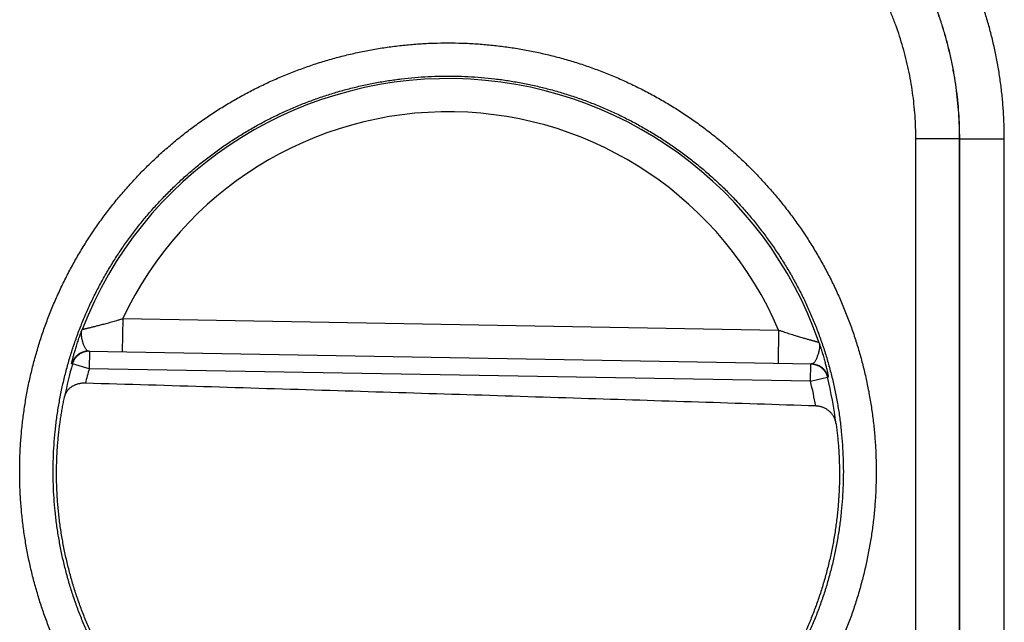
# Model space of a CAD drawing. Header units: inches. Extents: x 0 to 34, y 0 to 22.
# Tile 114 of 126: x 25.164 to 25.609, y 16.286 to 16.558. Entities that reach past the tile are written whole.
import ezdxf

# ---------------------------------------------------------------- set-up
doc = ezdxf.new("R2010")
doc.units = ezdxf.units.IN
doc.header["$LTSCALE"] = 1.87
doc.header["$MEASUREMENT"] = 0
doc.layers.get('0').update_dxf_attribs({"linetype": 'CONTINUOUS'})

msp = doc.modelspace()

# ---------------------------------------------------------------- linework, layer by layer
at = {"color": 7, "linetype": 'CONTINUOUS'}
for p, q in [((25.5690554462, 16.2038862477), (25.5690554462, 16.5046180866)), ((25.5888778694, 16.5046180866), (25.5690554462, 16.5046180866)), ((25.5889115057, 16.5046517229), (25.5888778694, 16.5046180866)), ((25.5888778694, 16.2038862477), (25.5888778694, 16.5046180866)), ((25.5889115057, 16.2038526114), (25.5889115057, 16.5046517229)), ((25.5889115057, 16.5046517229), (25.6090829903, 16.5046517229)), ((25.6090829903, 16.2038526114), (25.6090829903, 16.5046517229)), ((25.2103766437, 16.423327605), (25.2101148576, 16.4083298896)), ((25.2103766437, 16.423327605), (25.5070200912, 16.4181496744)), ((25.5070200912, 16.4181496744), (25.5067583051, 16.4031519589)), ((25.1949505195, 16.4085945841), (25.5219226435, 16.4028872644)), ((25.195310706, 16.408588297), (25.1951732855, 16.4007154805)), ((25.1951732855, 16.4007154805), (25.1876042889, 16.4028814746)), ((25.5214250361, 16.395020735), (25.5215624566, 16.4028935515)), ((25.5214222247, 16.3950207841), (25.1951733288, 16.4007154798)), ((25.5214250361, 16.395020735), (25.529065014, 16.3969212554))]:
    msp.add_line(p, q, dxfattribs=at)
for radius, start, end in [(0.1775641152, 19.2015789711, 158.7984318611), (0.1625663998, 23.1447133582, 154.8552866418), (0.1767546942, 164.0305879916, 168.9352188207), (0.1688818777, 164.0306432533, 166.3334358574), (0.1688818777, 10.0960339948, 13.969599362), (0.1767546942, 7.0061253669, 13.969412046)]:
    msp.add_arc((25.3575378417, 16.3542521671), radius, start, end, dxfattribs=at)
for points, knots in [([(25.6090829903, 16.5046517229), (25.6090829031, 16.5067689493), (25.6090116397, 16.5110038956), (25.6086935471, 16.5173489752), (25.6081636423, 16.5236797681), (25.6074222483, 16.5299885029), (25.6064704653, 16.5362679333), (25.6053097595, 16.5425112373), (25.6039414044, 16.5487119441), (25.6023665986, 16.5548638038), (25.6005864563, 16.5609603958), (25.5986033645, 16.566994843), (25.5964200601, 16.5729595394), (25.5940393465, 16.5788470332), (25.5914637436, 16.5846508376), (25.5886953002, 16.5903650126), (25.5857372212, 16.5959837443), (25.5825931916, 16.6015007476), (25.5792669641, 16.6069095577), (25.5757622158, 16.612204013), (25.5720823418, 16.6173780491), (25.5682314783, 16.6224260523), (25.5642142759, 16.6273426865), (25.5600353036, 16.6321224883), (25.5556991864, 16.6367600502), (25.5512104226, 16.6412498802), (25.5465739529, 16.6455869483), (25.5417952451, 16.6497668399), (25.5368796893, 16.6537849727), (25.5318328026, 16.6576367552), (25.5266600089, 16.6613175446), (25.5213668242, 16.6648231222), (25.5159592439, 16.6681501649), (25.5104434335, 16.6712950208), (25.5048259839, 16.6742538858), (25.4991133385, 16.6770230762), (25.4933112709, 16.6795993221), (25.4874255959, 16.6819806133), (25.4814627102, 16.6841645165), (25.4754300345, 16.6861482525), (25.4693352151, 16.6879291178), (25.4631851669, 16.6895046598), (25.4569863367, 16.6908737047), (25.4507449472, 16.6920351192), (25.4444673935, 16.6929876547), (25.4381605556, 16.693729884), (25.4318319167, 16.6942605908), (25.4254896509, 16.6945794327), (25.4212568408, 16.6946513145), (25.4191408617, 16.6946517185)], [0, 0, 0, 0, 0.0212866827, 0.0425749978, 0.0638625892, 0.0851472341, 0.1064278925, 0.1277054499, 0.1489813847, 0.1702581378, 0.1915389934, 0.212824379, 0.2341089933, 0.2553876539, 0.2766619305, 0.2979365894, 0.3192138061, 0.3404915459, 0.3617677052, 0.3830423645, 0.4043164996, 0.425590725, 0.4468649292, 0.4681388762, 0.4894123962, 0.5106854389, 0.5319582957, 0.5532314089, 0.5745049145, 0.5957781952, 0.6170506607, 0.6383230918, 0.6595970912, 0.6808729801, 0.7021478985, 0.723418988, 0.7446885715, 0.765962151, 0.7872417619, 0.8085222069, 0.8297981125, 0.8510696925, 0.8723399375, 0.8936114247, 0.9148862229, 0.9361652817, 0.9574463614, 0.9787258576, 1, 1, 1, 1]), ([(25.5888778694, 16.5046180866), (25.5888777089, 16.5065543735), (25.5888115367, 16.5104266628), (25.5885137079, 16.5162272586), (25.5880181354, 16.522012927), (25.5873253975, 16.5277772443), (25.5864363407, 16.5335140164), (25.5853519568, 16.5392169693), (25.5840734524, 16.5448797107), (25.5826022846, 16.5504956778), (25.5809401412, 16.5560583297), (25.5790889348, 16.5615611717), (25.5770508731, 16.5669975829), (25.5748285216, 16.5723607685), (25.5724247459, 16.5776440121), (25.5698424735, 16.5828411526), (25.5670845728, 16.5879466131), (25.5641540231, 16.5929549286), (25.5610541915, 16.5978603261), (25.5577888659, 16.6026568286), (25.5543620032, 16.6073386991), (25.5507775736, 16.6119005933), (25.5470395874, 16.6163374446), (25.5431522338, 16.6206442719), (25.5391199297, 16.6248161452), (25.5349473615, 16.6288481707), (25.5306394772, 16.6327355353), (25.5262013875, 16.6364736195), (25.5216381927, 16.6400581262), (25.5169549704, 16.643485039), (25.512157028, 16.6467504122), (25.5072500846, 16.6498502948), (25.5022401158, 16.6527808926), (25.4971328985, 16.6555388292), (25.4919339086, 16.6581211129), (25.4866487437, 16.6605248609), (25.4812835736, 16.6627471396), (25.4758451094, 16.6647850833), (25.4703401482, 16.6666361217), (25.4647753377, 16.668298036), (25.4591572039, 16.6697689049), (25.4534922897, 16.6710470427), (25.4477871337, 16.6721309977), (25.4420481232, 16.6730195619), (25.4362815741, 16.6737117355), (25.4304937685, 16.6742066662), (25.4246912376, 16.6745037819), (25.4208177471, 16.6745694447), (25.418880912, 16.6745693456)], [0, 0, 0, 0, 0.0217569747, 0.0435071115, 0.065251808, 0.0869925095, 0.1087309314, 0.1304695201, 0.1522088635, 0.1739488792, 0.1956896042, 0.2174312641, 0.2391736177, 0.2609143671, 0.2826505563, 0.3043814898, 0.3261102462, 0.3478399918, 0.3695705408, 0.3912998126, 0.4130265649, 0.4347518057, 0.4564769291, 0.4782028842, 0.4999301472, 0.5216588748, 0.5433882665, 0.5651173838, 0.5868465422, 0.6085774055, 0.6303112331, 0.6520467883, 0.6737819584, 0.6955165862, 0.7172537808, 0.7389964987, 0.7607439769, 0.7824933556, 0.8042423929, 0.8259906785, 0.8477382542, 0.8694851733, 0.8912315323, 0.9129780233, 0.9347268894, 0.9564794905, 0.9782368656, 1, 1, 1, 1]), ([(25.5889115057, 16.5046517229), (25.5889115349, 16.5065877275), (25.5888456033, 16.5104598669), (25.5885483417, 16.5162607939), (25.5880532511, 16.5220478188), (25.5873608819, 16.527814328), (25.5864720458, 16.5335537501), (25.5853877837, 16.5392593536), (25.584109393, 16.5449243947), (25.58263836, 16.5505423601), (25.580976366, 16.5561068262), (25.5791254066, 16.5616111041), (25.5770878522, 16.5670482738), (25.5748662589, 16.5724117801), (25.5724631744, 16.5776957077), (25.569881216, 16.5828943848), (25.567123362, 16.5880018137), (25.5641930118, 16.5930117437), (25.5610937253, 16.5979182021), (25.557829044, 16.6027156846), (25.554402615, 16.6073988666), (25.550818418, 16.6119623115), (25.5470807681, 16.6164005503), (25.5431941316, 16.6207083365), (25.5391630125, 16.6248807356), (25.5349919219, 16.6289131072), (25.5306854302, 16.6328010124), (25.5262483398, 16.6365400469), (25.5216858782, 16.6401257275), (25.5170036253, 16.6435536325), (25.5122071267, 16.646819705), (25.5073017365, 16.6499202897), (25.5022929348, 16.6528518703), (25.4971866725, 16.6556109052), (25.4919891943, 16.6581940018), (25.4867065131, 16.6605981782), (25.4813443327, 16.6628208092), (25.4759085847, 16.664859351), (25.4704058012, 16.6667112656), (25.4648428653, 16.6683741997), (25.4592264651, 16.6698461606), (25.4535630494, 16.6711254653), (25.4478591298, 16.6722106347), (25.4421214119, 16.6731003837), (25.4363566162, 16.6737936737), (25.4305713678, 16.674289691), (25.4247723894, 16.6745878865), (25.420901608, 16.6746544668), (25.418966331, 16.6746547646)], [0, 0, 0, 0, 0.0217544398, 0.0435066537, 0.0652571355, 0.0870066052, 0.1087563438, 0.1305057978, 0.1522538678, 0.1740011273, 0.1957491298, 0.2174972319, 0.2392421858, 0.2609817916, 0.2827185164, 0.3044557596, 0.3261934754, 0.3479290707, 0.3696612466, 0.3913917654, 0.4131225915, 0.4348534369, 0.4565828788, 0.4783103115, 0.5000362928, 0.5217617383, 0.5434883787, 0.5652179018, 0.5869496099, 0.6086810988, 0.6304114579, 0.6521427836, 0.6738770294, 0.6956129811, 0.7173481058, 0.7390823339, 0.7608188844, 0.7825600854, 0.8043039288, 0.8260474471, 0.8477899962, 0.8695328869, 0.8912766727, 0.9130205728, 0.9347641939, 0.9565084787, 0.9782537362, 1, 1, 1, 1]), ([(25.5690554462, 16.5046180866), (25.5690552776, 16.5063657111), (25.5689932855, 16.5098604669), (25.5687187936, 16.5150948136), (25.5682620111, 16.5203141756), (25.5676238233, 16.5255122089), (25.5668043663, 16.5306827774), (25.5658050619, 16.5358201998), (25.5646273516, 16.5409191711), (25.5632725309, 16.5459743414), (25.5617419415, 16.5509800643), (25.5600368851, 16.55593022), (25.5581596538, 16.5608184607), (25.5561131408, 16.5656382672), (25.5539002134, 16.5703831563), (25.5515236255, 16.5750471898), (25.5489857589, 16.5796248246), (25.5462894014, 16.5841107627), (25.5434382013, 16.588499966), (25.5404357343, 16.592787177), (25.5372856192, 16.5969671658), (25.5339914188, 16.6010347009), (25.5305568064, 16.6049845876), (25.5269863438, 16.6088123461), (25.5232845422, 16.6125134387), (25.5194559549, 16.6160833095), (25.5155051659, 16.619517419), (25.5114366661, 16.6228111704), (25.5072555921, 16.6259608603), (25.5029671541, 16.628962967), (25.4985765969, 16.6318138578), (25.4940892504, 16.6345099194), (25.4895102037, 16.6370474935), (25.4848446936, 16.6394237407), (25.4800982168, 16.6416363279), (25.475276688, 16.6436825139), (25.4703866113, 16.6455594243), (25.4654345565, 16.647264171), (25.4604269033, 16.6487943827), (25.4553698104, 16.6501487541), (25.4502689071, 16.6513259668), (25.4451294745, 16.652324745), (25.4399567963, 16.653143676), (25.4347566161, 16.6537812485), (25.4295352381, 16.6542373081), (25.4242992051, 16.6545109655), (25.4208034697, 16.6545724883), (25.4190554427, 16.6545723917)], [0, 0, 0, 0, 0.0222550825, 0.0445001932, 0.0667355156, 0.0889612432, 0.1111779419, 0.1333881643, 0.1555962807, 0.1778066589, 0.2000214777, 0.2222413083, 0.244465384, 0.2666895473, 0.2889092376, 0.3111239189, 0.3333363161, 0.3555487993, 0.3777616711, 0.3999746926, 0.422187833, 0.4444013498, 0.4666155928, 0.488830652, 0.5110464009, 0.5332624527, 0.5554782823, 0.5776936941, 0.5999092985, 0.6221257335, 0.6443428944, 0.6665599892, 0.6887769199, 0.7109963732, 0.7332215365, 0.7554519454, 0.7776828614, 0.7999099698, 0.8221322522, 0.8443499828, 0.8665654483, 0.8887835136, 0.9110088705, 0.9332435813, 0.9554874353, 0.9777397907, 1, 1, 1, 1]), ([(25.1637311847, 16.3542521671), (25.1637311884, 16.3564061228), (25.1638031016, 16.3607165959), (25.1641267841, 16.3671774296), (25.1646664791, 16.3736284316), (25.1654217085, 16.3800602), (25.1663916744, 16.386463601), (25.1675748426, 16.3928302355), (25.1689698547, 16.3991525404), (25.1705751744, 16.4054237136), (25.1723887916, 16.4116372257), (25.174408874, 16.4177864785), (25.1766334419, 16.4238648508), (25.1790598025, 16.4298658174), (25.1816852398, 16.4357826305), (25.1845070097, 16.4416082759), (25.1875217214, 16.4473360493), (25.1907259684, 16.4529600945), (25.194116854, 16.4584751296), (25.197691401, 16.4638752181), (25.2014451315, 16.469153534), (25.2053727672, 16.4743031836), (25.2094696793, 16.4793182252), (25.2137319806, 16.484193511), (25.2181554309, 16.4889236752), (25.2227345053, 16.4935035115), (25.227463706, 16.4979277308), (25.2323377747, 16.5021913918), (25.2373517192, 16.506289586), (25.2425001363, 16.5102176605), (25.2477769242, 16.5139716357), (25.253176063, 16.5175473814), (25.2586915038, 16.5209408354), (25.2643172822, 16.524147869), (25.2700472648, 16.5271646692), (25.2758748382, 16.5299883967), (25.281793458, 16.5326160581), (25.2877965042, 16.5350446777), (25.2938773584, 16.5372712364), (25.3000293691, 16.5392928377), (25.3062455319, 16.5411077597), (25.3125188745, 16.5427141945), (25.3188423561, 16.5441103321), (25.3252089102, 16.5452943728), (25.3316114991, 16.5462644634), (25.3380429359, 16.547019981), (25.3444960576, 16.5475603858), (25.3509636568, 16.5478850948), (25.3574384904, 16.5479935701), (25.3639133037, 16.5478851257), (25.3703808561, 16.5475601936), (25.3768339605, 16.5470195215), (25.3832654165, 16.5462637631), (25.3896680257, 16.5452936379), (25.3960345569, 16.5441096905), (25.4023579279, 16.5427133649), (25.4086311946, 16.541106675), (25.4148473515, 16.5392914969), (25.4209993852, 16.5372697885), (25.4270802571, 16.5350433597), (25.4330831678, 16.5326146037), (25.4390016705, 16.5299867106), (25.4448292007, 16.5271627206), (25.450559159, 16.5241457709), (25.4561849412, 16.5209388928), (25.4617001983, 16.5175453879), (25.4670991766, 16.51396945), (25.4723758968, 16.5102152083), (25.4775242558, 16.506286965), (25.4825382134, 16.5021889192), (25.4874121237, 16.4979252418), (25.4921411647, 16.4935008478), (25.4967200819, 16.4889208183), (25.5011433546, 16.4841906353), (25.5054056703, 16.4793154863), (25.5095025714, 16.4743002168), (25.5134301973, 16.4691502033), (25.517183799, 16.4638716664), (25.520758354, 16.4584715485), (25.5241492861, 16.452956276), (25.5273534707, 16.4473318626), (25.5303679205, 16.4416040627), (25.5331893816, 16.4357789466), (25.5358144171, 16.4298628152), (25.5382403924, 16.423862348), (25.5404647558, 16.4177842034), (25.5424848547, 16.4116349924), (25.5442983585, 16.4054214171), (25.5459035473, 16.3991502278), (25.5472985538, 16.392827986), (25.5484815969, 16.3864614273), (25.5494514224, 16.3800581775), (25.5502066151, 16.3736267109), (25.5507461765, 16.36717617), (25.5510698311, 16.3607159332), (25.5511417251, 16.3564058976), (25.5511417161, 16.3542521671)], [0, 0, 0, 0, 0.0106190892, 0.0212491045, 0.0318864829, 0.042527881, 0.0531699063, 0.0638096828, 0.0744471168, 0.0850829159, 0.0957177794, 0.1063522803, 0.1169869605, 0.1276223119, 0.138258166, 0.1488938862, 0.1595288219, 0.1701629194, 0.1807991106, 0.1914403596, 0.2020838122, 0.21272488, 0.2233638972, 0.2340035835, 0.2446447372, 0.2552859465, 0.265926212, 0.2765659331, 0.2872057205, 0.2978457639, 0.3084859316, 0.3191260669, 0.3297660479, 0.340405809, 0.3510454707, 0.3616852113, 0.3723251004, 0.382964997, 0.3936047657, 0.4042444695, 0.4148842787, 0.4255242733, 0.436164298, 0.4468041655, 0.4574438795, 0.4680836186, 0.4787235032, 0.4893634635, 0.5000033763, 0.5106432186, 0.5212830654, 0.531922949, 0.5425628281, 0.5532026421, 0.5638424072, 0.5744822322, 0.5851221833, 0.5957621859, 0.6064020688, 0.6170417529, 0.6276814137, 0.6383212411, 0.6489612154, 0.6596010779, 0.6702406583, 0.6808802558, 0.6915203, 0.7021608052, 0.7128010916, 0.7234405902, 0.7340799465, 0.7447203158, 0.7553617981, 0.7660027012, 0.7766418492, 0.7872811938, 0.7979232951, 0.8085667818, 0.8192074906, 0.8298443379, 0.8404794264, 0.8511141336, 0.8617486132, 0.8723829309, 0.8830171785, 0.8936515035, 0.9042860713, 0.9149210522, 0.9255568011, 0.9361940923, 0.9468337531, 0.9574755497, 0.968116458, 0.9787530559, 0.9893820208, 1, 1, 1, 1]), ([(25.1788597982, 16.3542521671), (25.1788597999, 16.3562648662), (25.1789278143, 16.360290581), (25.1792337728, 16.3663219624), (25.1797433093, 16.372339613), (25.1804558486, 16.3783366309), (25.1813705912, 16.3843062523), (25.1824864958, 16.3902416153), (25.183802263, 16.3961358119), (25.1853163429, 16.401981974), (25.1870269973, 16.4077734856), (25.1889323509, 16.4135040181), (25.1910303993, 16.4191674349), (25.1933188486, 16.4247573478), (25.1957949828, 16.4302669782), (25.1984556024, 16.4356892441), (25.2012972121, 16.4410172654), (25.2043164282, 16.4462450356), (25.2075100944, 16.4513673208), (25.2108749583, 16.4563789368), (25.2144072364, 16.4612742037), (25.2181026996, 16.4660472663), (25.2219570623, 16.4706926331), (25.2259660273, 16.4752051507), (25.2301250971, 16.4795797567), (25.234429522, 16.4838114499), (25.2388743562, 16.487895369), (25.2434545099, 16.4918268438), (25.2481647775, 16.4956014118), (25.2529998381, 16.4992148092), (25.2579542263, 16.5026629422), (25.2630222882, 16.5059418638), (25.2681981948, 16.5090477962), (25.2734760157, 16.5119771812), (25.2788497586, 16.5147266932), (25.2843133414, 16.517293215), (25.2898605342, 16.5196738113), (25.2954849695, 16.5218657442), (25.3011802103, 16.5238665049), (25.3069397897, 16.5256738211), (25.3127571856, 16.5272856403), (25.3186257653, 16.5287001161), (25.3245387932, 16.529915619), (25.3304894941, 16.5309307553), (25.3364710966, 16.5317443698), (25.3424768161, 16.5323555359), (25.3484998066, 16.5327635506), (25.354533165, 16.5329679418), (25.3605699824, 16.5329684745), (25.3666033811, 16.5327651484), (25.3726265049, 16.5323581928), (25.3786324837, 16.5317480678), (25.3846144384, 16.5309354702), (25.3905655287, 16.5299213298), (25.3964789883, 16.5287068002), (25.4023481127, 16.5272932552), (25.4081662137, 16.525682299), (25.4139266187, 16.5238757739), (25.4196227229, 16.5218757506), (25.4252480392, 16.519684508), (25.4307961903, 16.5173045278), (25.4362608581, 16.5147385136), (25.4416357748, 16.511989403), (25.446914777, 16.509060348), (25.4520918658, 16.5059546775), (25.4571611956, 16.5026758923), (25.462117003, 16.4992277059), (25.4669535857, 16.4956140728), (25.4716653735, 16.4918391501), (25.4762470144, 16.4879072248), (25.4806933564, 16.4838227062), (25.4849993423, 16.4795902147), (25.4891599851, 16.4752146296), (25.4931704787, 16.4707009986), (25.4970262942, 16.4660544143), (25.5007230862, 16.4612800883), (25.5042565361, 16.4563835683), (25.5076224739, 16.4513706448), (25.5108171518, 16.4462469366), (25.5138371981, 16.4410178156), (25.5166792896, 16.4356888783), (25.5193400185, 16.4302663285), (25.5218160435, 16.4247568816), (25.5241043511, 16.4191672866), (25.5262023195, 16.4135040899), (25.5281076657, 16.4077735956), (25.5298183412, 16.4019820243), (25.5313324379, 16.3961357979), (25.5326482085, 16.3902415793), (25.53376411, 16.3843062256), (25.5346788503, 16.3783366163), (25.535391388, 16.3723396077), (25.5359009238, 16.3663219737), (25.5362068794, 16.3602905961), (25.5362749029, 16.3562648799), (25.5362748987, 16.3542521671)], [0, 0, 0, 0, 0.0107554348, 0.0215107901, 0.0322660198, 0.0430213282, 0.0537768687, 0.0645326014, 0.075288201, 0.0860433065, 0.0967978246, 0.107552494, 0.1183082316, 0.1290657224, 0.1398239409, 0.1505810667, 0.1613352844, 0.1720858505, 0.1828353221, 0.1935860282, 0.2043371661, 0.2150875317, 0.225837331, 0.2365871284, 0.2473370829, 0.2580870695, 0.2688369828, 0.2795867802, 0.290336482, 0.301086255, 0.3118362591, 0.3225864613, 0.3333366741, 0.3440867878, 0.3548369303, 0.3655872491, 0.3763377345, 0.3870882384, 0.3978386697, 0.4085891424, 0.4193397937, 0.4300906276, 0.4408415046, 0.451592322, 0.4623431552, 0.4730941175, 0.4838452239, 0.4945963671, 0.5053474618, 0.5160985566, 0.5268497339, 0.5376010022, 0.5483522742, 0.5591034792, 0.5698546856, 0.5806060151, 0.591357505, 0.6021090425, 0.6128605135, 0.6236119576, 0.6343635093, 0.6451152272, 0.6558669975, 0.6666186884, 0.6773703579, 0.6881222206, 0.6988743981, 0.7096267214, 0.7203789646, 0.7311311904, 0.7418837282, 0.7526367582, 0.7633899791, 0.7741430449, 0.7848961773, 0.7956498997, 0.8064040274, 0.8171574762, 0.82791021, 0.8386640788, 0.8494201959, 0.8601776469, 0.8709352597, 0.8816918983, 0.892447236, 0.9032019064, 0.9139566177, 0.924711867, 0.9354674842, 0.9462231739, 0.9569786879, 0.9677339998, 0.978489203, 0.9892444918, 1, 1, 1, 1]), ([(25.1919925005, 16.4184686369), (25.1920063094, 16.4184718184), (25.1920506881, 16.4184819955), (25.192142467, 16.4185031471), (25.1922847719, 16.4185360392), (25.1924779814, 16.4185806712), (25.1927224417, 16.4186374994), (25.1930187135, 16.4187065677), (25.1933673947, 16.4187881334), (25.1937689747, 16.418882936), (25.1942243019, 16.4189906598), (25.19473389, 16.4191124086), (25.1952984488, 16.4192485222), (25.1959187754, 16.41939881), (25.1965951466, 16.4195648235), (25.1973280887, 16.4197466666), (25.198118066, 16.4199441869), (25.1989649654, 16.4201591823), (25.199868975, 16.4203917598), (25.2008301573, 16.4206416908), (25.2018477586, 16.4209107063), (25.202921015, 16.4211990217), (25.2040485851, 16.4215060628), (25.20522777, 16.4218328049), (25.2064551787, 16.4221793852), (25.20772715, 16.4225448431), (25.2090396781, 16.4229283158), (25.2099269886, 16.4231924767), (25.2103766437, 16.423327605)], [0, 0, 0, 0, 0.0022352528, 0.0071819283, 0.0148565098, 0.0252739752, 0.0384610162, 0.0544453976, 0.073260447, 0.0949461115, 0.1195310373, 0.1470655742, 0.1775897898, 0.2111351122, 0.247745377, 0.2874458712, 0.3302530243, 0.3761907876, 0.4252712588, 0.4774932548, 0.5328473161, 0.5912995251, 0.6527885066, 0.7171838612, 0.7843097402, 0.8539672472, 0.9259387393, 1, 1, 1, 1]), ([(25.1872429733, 16.4028836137), (25.1872302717, 16.4028836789), (25.1872240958, 16.4029535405), (25.1872340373, 16.4030406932), (25.1872604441, 16.4032298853), (25.1873080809, 16.403474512), (25.1873765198, 16.4037992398), (25.1874670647, 16.404194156), (25.187580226, 16.4046632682), (25.1877168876, 16.4052053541), (25.1878777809, 16.4058206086), (25.1880635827, 16.4065079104), (25.1882748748, 16.407265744), (25.1885123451, 16.4080927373), (25.1887769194, 16.4089881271), (25.1890697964, 16.4099516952), (25.1893921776, 16.410982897), (25.1897451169, 16.4120805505), (25.190129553, 16.4132428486), (25.1905463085, 16.4144674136), (25.1909960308, 16.4157514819), (25.1914794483, 16.4170925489), (25.1918174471, 16.418003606), (25.1919923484, 16.4184682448)], [0, 0, 0, 0, 0.0023348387, 0.0088059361, 0.0197767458, 0.0353398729, 0.0555468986, 0.0804087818, 0.1099485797, 0.1442047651, 0.1831868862, 0.2268416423, 0.2750801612, 0.3278033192, 0.3850016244, 0.4467042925, 0.512926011, 0.5836026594, 0.6586468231, 0.7379608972, 0.821378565, 0.9087392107, 1, 1, 1, 1]), ([(25.1949504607, 16.4085946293), (25.1948601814, 16.4085961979), (25.1946731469, 16.4086250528), (25.1943993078, 16.4087468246), (25.1941259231, 16.4089501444), (25.1938485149, 16.409243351), (25.193565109, 16.4096342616), (25.19327985, 16.4101260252), (25.1929976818, 16.4107073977), (25.1927301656, 16.4113580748), (25.1924799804, 16.4120512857), (25.1922559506, 16.412769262), (25.1920620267, 16.4135000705), (25.1918943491, 16.4142352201), (25.1917640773, 16.4149743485), (25.1916853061, 16.4157154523), (25.1916546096, 16.4164483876), (25.1916881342, 16.4171599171), (25.191796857, 16.4178351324), (25.1919206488, 16.4182634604), (25.1919925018, 16.4184686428)], [0, 0, 0, 0, 0.0246375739, 0.0509101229, 0.0810067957, 0.1170060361, 0.1606447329, 0.21246843, 0.2719385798, 0.3368470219, 0.4043447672, 0.472975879, 0.5420011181, 0.6106068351, 0.6786737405, 0.746657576, 0.8138189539, 0.878664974, 0.9406796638, 1, 1, 1, 1]), ([(25.5070200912, 16.4181496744), (25.5074647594, 16.4179989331), (25.5083423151, 16.4177039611), (25.5096406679, 16.4172749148), (25.5108991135, 16.4168652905), (25.5121136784, 16.4164760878), (25.5132807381, 16.4161083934), (25.5143968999, 16.4157621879), (25.5154594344, 16.4154365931), (25.5164670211, 16.4151322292), (25.5174188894, 16.414848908), (25.5183142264, 16.4145849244), (25.5191531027, 16.4143405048), (25.5199357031, 16.4141155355), (25.5206618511, 16.4139082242), (25.5213320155, 16.413718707), (25.5219467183, 16.4135468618), (25.5225061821, 16.4133911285), (25.5230112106, 16.4132516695), (25.5234625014, 16.4131281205), (25.5238605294, 16.4130193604), (25.5242061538, 16.4129256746), (25.5244998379, 16.4128463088), (25.5247421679, 16.4127809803), (25.5249337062, 16.4127296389), (25.5250747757, 16.4126917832), (25.525165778, 16.4126674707), (25.5252097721, 16.4126557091), (25.5252234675, 16.4126520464)], [0, 0, 0, 0, 0.0740617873, 0.1460336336, 0.2156912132, 0.2828169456, 0.3472120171, 0.4087006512, 0.4671524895, 0.5225061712, 0.5747277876, 0.6238079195, 0.6697454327, 0.7125524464, 0.7522528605, 0.7888630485, 0.8224082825, 0.85293243, 0.8804669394, 0.905051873, 0.9267375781, 0.9455527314, 0.961537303, 0.9747245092, 0.9851420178, 0.9928167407, 0.9977637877, 1, 1, 1, 1]), ([(25.5252234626, 16.412652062), (25.5252881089, 16.412444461), (25.5253968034, 16.4120119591), (25.5254820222, 16.4113332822), (25.5254907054, 16.4106209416), (25.5254343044, 16.4098894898), (25.525329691, 16.4091515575), (25.5251737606, 16.4084174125), (25.5249805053, 16.4076886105), (25.5247610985, 16.4069650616), (25.5245122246, 16.4062553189), (25.5242379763, 16.4055713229), (25.5239479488, 16.4049304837), (25.5236457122, 16.4043594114), (25.5233434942, 16.4038779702), (25.5230466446, 16.4034972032), (25.5227591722, 16.4032138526), (25.5224788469, 16.4030201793), (25.5222009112, 16.4029080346), (25.5220129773, 16.4028857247), (25.5219226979, 16.4028873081)], [0, 0, 0, 0, 0.0593295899, 0.1213613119, 0.1862082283, 0.2533700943, 0.3213650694, 0.3894302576, 0.4580269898, 0.5270515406, 0.5956884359, 0.6631802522, 0.7280754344, 0.7875352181, 0.8393525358, 0.8829884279, 0.9189894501, 0.9490881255, 0.9753622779, 1, 1, 1, 1]), ([(25.525223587, 16.4126517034), (25.5253821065, 16.4121813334), (25.5256880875, 16.4112592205), (25.5261243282, 16.4099023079), (25.526528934, 16.4086034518), (25.5269026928, 16.4073651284), (25.5272463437, 16.4061901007), (25.5275607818, 16.4050807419), (25.5278470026, 16.4040388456), (25.528106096, 16.4030655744), (25.5283392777, 16.4021614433), (25.5285477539, 16.4013266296), (25.5287324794, 16.4005618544), (25.5288941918, 16.3998684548), (25.5290335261, 16.3992479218), (25.529151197, 16.3987013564), (25.5292479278, 16.3982285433), (25.5293246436, 16.3978306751), (25.5293817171, 16.3975037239), (25.5294207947, 16.3972575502), (25.529440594, 16.3970675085), (25.5294474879, 16.3969800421), (25.5294388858, 16.3969104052), (25.5294261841, 16.3969107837)], [0, 0, 0, 0, 0.0912414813, 0.1785878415, 0.2619975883, 0.341309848, 0.4163558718, 0.487036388, 0.5532630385, 0.6149703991, 0.6721720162, 0.7248970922, 0.7731371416, 0.8167938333, 0.8557783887, 0.8900372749, 0.9195794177, 0.9444431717, 0.9646520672, 0.9802174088, 0.9911907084, 0.9976641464, 1, 1, 1, 1]), ([(25.1949504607, 16.4085946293), (25.1947595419, 16.4085979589), (25.1943773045, 16.4085907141), (25.1938063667, 16.4085381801), (25.1932407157, 16.4084442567), (25.1926833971, 16.4083094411), (25.1921373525, 16.408134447), (25.1916054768, 16.4079202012), (25.1910905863, 16.4076678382), (25.1905954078, 16.4073786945), (25.1901225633, 16.4070543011), (25.1896745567, 16.4066963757), (25.1892537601, 16.4063068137), (25.1888624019, 16.4058876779), (25.1885025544, 16.4054411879), (25.1881761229, 16.4049697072), (25.1878848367, 16.4044757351), (25.1876302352, 16.4039618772), (25.1874136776, 16.4034308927), (25.187295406, 16.4030672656), (25.1872429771, 16.4028836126)], [0, 0, 0, 0, 0.0555481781, 0.1110997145, 0.166651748, 0.2222042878, 0.2777573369, 0.3333108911, 0.3888649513, 0.4444195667, 0.4999747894, 0.5555306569, 0.6110871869, 0.6666443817, 0.7222022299, 0.7777607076, 0.8333197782, 0.8888793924, 0.9444394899, 1, 1, 1, 1]), ([(25.19495063, 16.4085863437), (25.194879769, 16.4085843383), (25.1946181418, 16.4085733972), (25.1941670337, 16.4085319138), (25.1936016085, 16.4084380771), (25.1930445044, 16.408303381), (25.1924986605, 16.4081285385), (25.1919669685, 16.4079144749), (25.1914522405, 16.4076623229), (25.1909571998, 16.4073734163), (25.1904844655, 16.4070492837), (25.1900365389, 16.4066916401), (25.1896157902, 16.4063023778), (25.1892244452, 16.4058835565), (25.1888645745, 16.405437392), (25.1885380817, 16.404966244), (25.1882466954, 16.4044726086), (25.1879919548, 16.4039590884), (25.187775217, 16.4034284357), (25.1876567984, 16.4030650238), (25.1876042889, 16.4028814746)], [0, 0, 0, 0, 0.021371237, 0.0789329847, 0.1364954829, 0.1940585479, 0.2516219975, 0.3091858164, 0.3667501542, 0.4243151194, 0.4818807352, 0.5394470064, 0.5970139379, 0.6545815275, 0.7121497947, 0.7697187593, 0.8272883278, 0.8848582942, 0.9424284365, 1, 1, 1, 1]), ([(25.187604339, 16.4028816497), (25.1875641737, 16.402881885), (25.1874838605, 16.4028821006), (25.187363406, 16.4028829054), (25.1872831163, 16.4028833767), (25.1872429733, 16.4028836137)], [0, 0, 0, 0, 0.3334463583, 0.6667380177, 1, 1, 1, 1]), ([(25.5219222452, 16.4028790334), (25.5219931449, 16.4028745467), (25.5222545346, 16.4028544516), (25.5227043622, 16.4027971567), (25.5232665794, 16.4026834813), (25.5238190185, 16.4025292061), (25.5243587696, 16.4023351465), (25.5248829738, 16.402102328), (25.5253888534, 16.4018319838), (25.5258737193, 16.4015255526), (25.5263350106, 16.4011846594), (25.5267702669, 16.4008111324), (25.5271771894, 16.4004069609), (25.5275536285, 16.399974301), (25.5278976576, 16.3995153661), (25.5282074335, 16.3990325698), (25.5284811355, 16.3985287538), (25.5287171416, 16.3980071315), (25.5289142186, 16.3974710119), (25.5290192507, 16.397105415), (25.529065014, 16.3969212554)], [0, 0, 0, 0, 0.0214170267, 0.0790248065, 0.1366308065, 0.1942350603, 0.2518399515, 0.3094454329, 0.367050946, 0.4246572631, 0.4822614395, 0.5398677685, 0.5974669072, 0.6550633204, 0.7126592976, 0.7702785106, 0.8278945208, 0.8854096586, 0.9427759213, 1, 1, 1, 1]), ([(25.5219226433, 16.4028872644), (25.5221135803, 16.4028839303), (25.5224953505, 16.4028633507), (25.523064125, 16.4027909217), (25.5236261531, 16.4026773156), (25.5241784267, 16.4025231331), (25.5247180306, 16.4023291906), (25.5252421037, 16.4020965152), (25.5257478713, 16.4018263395), (25.5262326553, 16.401520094), (25.5266938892, 16.4011794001), (25.5271291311, 16.4008060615), (25.5275360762, 16.400402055), (25.5279125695, 16.3999695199), (25.5282566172, 16.3995107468), (25.5285663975, 16.3990281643), (25.5288402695, 16.3985243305), (25.5290767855, 16.3980019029), (25.5292746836, 16.3974636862), (25.5293801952, 16.3970961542), (25.5294261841, 16.3969107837)], [0, 0, 0, 0, 0.0555534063, 0.1111047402, 0.1666565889, 0.2222089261, 0.2777617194, 0.3333149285, 0.388868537, 0.4444226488, 0.4999773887, 0.5555328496, 0.6110890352, 0.6666459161, 0.7222034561, 0.7777616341, 0.8333204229, 0.8888797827, 0.9444396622, 1, 1, 1, 1]), ([(25.1934374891, 16.394154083), (25.1932648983, 16.3941592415), (25.192915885, 16.3941618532), (25.1923878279, 16.3941424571), (25.1918513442, 16.3940988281), (25.1913085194, 16.3940299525), (25.1907611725, 16.3939346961), (25.1902119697, 16.393811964), (25.1896633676, 16.3936605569), (25.1891186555, 16.3934794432), (25.1885808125, 16.3932674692), (25.188053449, 16.3930236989), (25.1875400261, 16.3927471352), (25.1870447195, 16.3924372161), (25.1865715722, 16.3920934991), (25.1861245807, 16.3917157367), (25.1857076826, 16.3913038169), (25.1853250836, 16.3908582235), (25.1849807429, 16.3903797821), (25.1846784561, 16.3898697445), (25.1844218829, 16.3893299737), (25.1842145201, 16.3887636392), (25.1841114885, 16.3883729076), (25.1840688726, 16.3881747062)], [0, 0, 0, 0, 0.0429965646, 0.0868777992, 0.1315409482, 0.1769839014, 0.223085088, 0.2698357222, 0.3170610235, 0.3647412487, 0.4127103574, 0.4609423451, 0.5093278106, 0.5578320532, 0.6063256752, 0.6548315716, 0.7034259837, 0.7521105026, 0.8009086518, 0.8500257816, 0.8995479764, 0.9495173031, 1, 1, 1, 1]), ([(25.5238027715, 16.3838565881), (25.488417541, 16.3850083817), (25.4163376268, 16.3873200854), (25.3062158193, 16.3907525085), (25.231478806, 16.3930170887), (25.1934374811, 16.3941540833)], [0, 0, 0, 0, 0.3213422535, 0.6545657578, 1, 1, 1, 1]), ([(25.5294261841, 16.3969107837), (25.5293860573, 16.3969119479), (25.5293058, 16.3969142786), (25.5291853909, 16.3969176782), (25.529105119, 16.3969202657), (25.52906497, 16.3969214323)], [0, 0, 0, 0, 0.3332618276, 0.6665535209, 1, 1, 1, 1]), ([(25.1804054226, 16.3542521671), (25.1804106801, 16.3552099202), (25.1804373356, 16.3571174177), (25.1805253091, 16.359963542), (25.1806596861, 16.3627784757), (25.1808387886, 16.3655578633), (25.1810607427, 16.3682974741), (25.1813234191, 16.37099263), (25.1816243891, 16.3736383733), (25.1819609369, 16.3762293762), (25.1823299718, 16.3787595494), (25.1827279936, 16.3812223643), (25.1831512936, 16.3836118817), (25.1835959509, 16.385922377), (25.1839095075, 16.3874335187), (25.1840688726, 16.3881747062)], [0, 0, 0, 0, 0.0840645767, 0.167430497, 0.2499163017, 0.3314048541, 0.4118760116, 0.4911527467, 0.5690728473, 0.6455842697, 0.7204695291, 0.7934903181, 0.864545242, 0.9334581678, 1, 1, 1, 1]), ([(25.5329727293, 16.3758119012), (25.5329364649, 16.3760745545), (25.53284458, 16.3765897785), (25.5326478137, 16.3773380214), (25.5323982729, 16.3780471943), (25.532100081, 16.3787156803), (25.5317572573, 16.3793425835), (25.531373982, 16.3799270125), (25.5309553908, 16.3804674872), (25.5305066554, 16.3809635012), (25.5300328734, 16.3814151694), (25.5295386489, 16.381823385), (25.5290288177, 16.3821890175), (25.5285073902, 16.3825136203), (25.5279783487, 16.3827986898), (25.5274450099, 16.3830459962), (25.5269105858, 16.3832572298), (25.5263778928, 16.3834341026), (25.5258491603, 16.3835783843), (25.525326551, 16.3836916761), (25.524811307, 16.3837755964), (25.5243050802, 16.383831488), (25.5239701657, 16.3838511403), (25.5238047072, 16.383856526)], [0, 0, 0, 0, 0.059903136, 0.1180893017, 0.1746127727, 0.2295639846, 0.283281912, 0.3358663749, 0.3872971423, 0.4375737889, 0.4868403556, 0.5350537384, 0.5822782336, 0.6284781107, 0.673725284, 0.7179650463, 0.7612203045, 0.8034851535, 0.8447110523, 0.8849833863, 0.924243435, 0.962598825, 1, 1, 1, 1]), ([(25.5329727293, 16.3758119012), (25.5330871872, 16.3749829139), (25.5333061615, 16.373301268), (25.5335989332, 16.3707434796), (25.5338571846, 16.3681211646), (25.5340777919, 16.3654401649), (25.5342579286, 16.362706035), (25.5343950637, 16.3599244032), (25.5344869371, 16.3571013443), (25.5345165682, 16.3552056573), (25.5345233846, 16.3542521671)], [0, 0, 0, 0, 0.1160660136, 0.2351917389, 0.3570514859, 0.4815083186, 0.6082698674, 0.7370630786, 0.8677535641, 1, 1, 1, 1]), ([(25.5511417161, 16.3542521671), (25.5511417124, 16.3520981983), (25.5510697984, 16.3477877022), (25.5507461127, 16.3413268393), (25.5502064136, 16.3348758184), (25.5494511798, 16.3284440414), (25.5484812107, 16.3220406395), (25.5472980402, 16.3156740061), (25.5459030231, 16.3093517), (25.544297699, 16.3030805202), (25.5424840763, 16.2968669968), (25.5404639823, 16.2907177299), (25.5382394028, 16.2846393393), (25.535813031, 16.278638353), (25.5331875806, 16.2727215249), (25.5303657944, 16.2668958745), (25.5273510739, 16.261168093), (25.5241468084, 16.2555440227), (25.520755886, 16.2500289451), (25.5171812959, 16.2446288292), (25.5134275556, 16.2393505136), (25.5094999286, 16.2342008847), (25.5054030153, 16.2291858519), (25.5011406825, 16.2243105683), (25.496717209, 16.2195804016), (25.4921381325, 16.2150005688), (25.4874089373, 16.2105763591), (25.4825348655, 16.2063127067), (25.4775208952, 16.2022145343), (25.4723724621, 16.1982864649), (25.4670956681, 16.1945324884), (25.4616965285, 16.190956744), (25.4561810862, 16.1875632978), (25.4505552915, 16.1843562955), (25.444825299, 16.1813395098), (25.4389977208, 16.1785157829), (25.4330790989, 16.1758881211), (25.4270760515, 16.1734595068), (25.4209951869, 16.171232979), (25.4148431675, 16.1692113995), (25.4086270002, 16.1673964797), (25.4023536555, 16.1657900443), (25.3960301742, 16.1643939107), (25.3896636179, 16.1632098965), (25.3832610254, 16.1622398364), (25.3768295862, 16.1614843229), (25.370376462, 16.160943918), (25.3639088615, 16.1606192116), (25.3574340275, 16.160510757), (25.3509592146, 16.1606192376), (25.3444916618, 16.1609441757), (25.338038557, 16.1614848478), (25.3316071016, 16.162240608), (25.3252044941, 16.1632107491), (25.3188379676, 16.1643947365), (25.312514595, 16.1657910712), (25.3062413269, 16.1673977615), (25.3000251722, 16.1692129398), (25.2938731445, 16.1712346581), (25.2877922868, 16.1734611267), (25.2817893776, 16.1758898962), (25.2758708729, 16.1785177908), (25.2700433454, 16.1813417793), (25.2643133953, 16.1843587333), (25.2586876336, 16.1875656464), (25.2531723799, 16.1909591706), (25.2477733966, 16.1945351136), (25.2424966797, 16.1982893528), (25.2373483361, 16.2022175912), (25.2323344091, 16.2063156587), (25.2274605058, 16.2105793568), (25.2227314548, 16.2150037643), (25.2181525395, 16.2195837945), (25.2137292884, 16.2243139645), (25.2094670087, 16.2291891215), (25.2053701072, 16.2342044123), (25.2014424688, 16.2393544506), (25.1976888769, 16.244632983), (25.1941143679, 16.2500330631), (25.1907234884, 16.2555482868), (25.1875193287, 16.2611726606), (25.1845048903, 16.26690044), (25.181683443, 16.272725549), (25.1790584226, 16.2786416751), (25.1766324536, 16.2846421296), (25.1744080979, 16.2907202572), (25.1723880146, 16.2968694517), (25.1705745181, 16.3030830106), (25.168969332, 16.3093541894), (25.1675743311, 16.315676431), (25.1663912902, 16.3220429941), (25.1654214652, 16.3284462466), (25.1646662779, 16.334877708), (25.16412672, 16.341328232), (25.1638030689, 16.3477884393), (25.1637311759, 16.352098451), (25.1637311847, 16.3542521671)], [0, 0, 0, 0, 0.0106191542, 0.0212492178, 0.0318866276, 0.0425280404, 0.0531700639, 0.0638098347, 0.0744472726, 0.0850830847, 0.0957179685, 0.1063524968, 0.1169872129, 0.1276226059, 0.1382584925, 0.1488942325, 0.1595291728, 0.1701633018, 0.1807996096, 0.191440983, 0.2020844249, 0.2127254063, 0.2233644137, 0.2340041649, 0.2446453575, 0.2552865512, 0.2659267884, 0.2765665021, 0.287206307, 0.2978463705, 0.3084865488, 0.319126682, 0.3297666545, 0.3404064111, 0.3510460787, 0.3616858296, 0.3723257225, 0.382965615, 0.3936053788, 0.4042450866, 0.4148849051, 0.4255249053, 0.436164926, 0.4468047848, 0.4574444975, 0.4680842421, 0.478724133, 0.4893640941, 0.5000040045, 0.5106438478, 0.5212836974, 0.5319235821, 0.542563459, 0.5532032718, 0.5638430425, 0.5744828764, 0.585122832, 0.5957628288, 0.6064027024, 0.6170423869, 0.6276820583, 0.6383218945, 0.6489618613, 0.6596017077, 0.6702412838, 0.6808808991, 0.6915209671, 0.7021614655, 0.7128017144, 0.7234411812, 0.7340805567, 0.7447209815, 0.7553624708, 0.7660033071, 0.7766423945, 0.7872817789, 0.7979239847, 0.8085674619, 0.8192080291, 0.8298447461, 0.8404797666, 0.8511144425, 0.8617489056, 0.8723832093, 0.8830174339, 0.8936517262, 0.9042862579, 0.9149212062, 0.9255569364, 0.9361942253, 0.9468338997, 0.9574757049, 0.9681166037, 0.9787531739, 0.9893820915, 1, 1, 1, 1]), ([(25.5362748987, 16.3542521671), (25.536274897, 16.3522394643), (25.5362068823, 16.3482137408), (25.5359009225, 16.3421823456), (25.5353913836, 16.3361646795), (25.5346788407, 16.3301676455), (25.5337640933, 16.3241980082), (25.5326481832, 16.3182626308), (25.5313324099, 16.3123684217), (25.529818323, 16.3065222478), (25.5281076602, 16.3007307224), (25.5262022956, 16.2950001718), (25.5241042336, 16.2893367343), (25.5218157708, 16.2837468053), (25.519339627, 16.2782371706), (25.5166790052, 16.2728149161), (25.5138373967, 16.2674869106), (25.5108181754, 16.2622591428), (25.5076244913, 16.2571368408), (25.5042596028, 16.2521252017), (25.5007273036, 16.2472299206), (25.4970318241, 16.2424568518), (25.4931774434, 16.2378114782), (25.4891684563, 16.2332989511), (25.4850093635, 16.2289243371), (25.4807049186, 16.2246926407), (25.4762600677, 16.2206087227), (25.4716798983, 16.2166772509), (25.4669696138, 16.2129026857), (25.4621345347, 16.2092892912), (25.4571801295, 16.2058411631), (25.4521120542, 16.2025622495), (25.4469361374, 16.1994563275), (25.4416583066, 16.1965269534), (25.436284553, 16.1937774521), (25.4308209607, 16.1912109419), (25.4252737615, 16.1888303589), (25.4196493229, 16.1866384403), (25.413954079, 16.1846376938), (25.4081944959, 16.1828303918), (25.4023770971, 16.1812185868), (25.3965085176, 16.1798041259), (25.3905954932, 16.1785886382), (25.3846447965, 16.1775735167), (25.3786631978, 16.1767599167), (25.3726574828, 16.1761487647), (25.3666344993, 16.1757407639), (25.3606011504, 16.1755363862), (25.3545643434, 16.1755358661), (25.348530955, 16.1757392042), (25.3425078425, 16.1761461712), (25.3365018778, 16.1767563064), (25.3305199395, 16.1775689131), (25.3245688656, 16.1785830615), (25.3186554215, 16.1797975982), (25.3127863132, 16.1812111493), (25.3069682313, 16.1828221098), (25.3012078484, 16.184628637), (25.2955117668, 16.1866286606), (25.2898864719, 16.1888199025), (25.284338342, 16.1911998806), (25.2788736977, 16.1937658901), (25.2734988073, 16.1965149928), (25.2682198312, 16.1994440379), (25.263042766, 16.2025496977), (25.2579734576, 16.2058284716), (25.2530176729, 16.2092766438), (25.2481811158, 16.2128902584), (25.2434693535, 16.2166651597), (25.2388877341, 16.2205970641), (25.2344414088, 16.2246815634), (25.2301354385, 16.2289140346), (25.2259748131, 16.2332895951), (25.2219643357, 16.2378031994), (25.2181085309, 16.2424497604), (25.2144117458, 16.2472240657), (25.2108783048, 16.2521205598), (25.2075123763, 16.2571334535), (25.2043176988, 16.2622571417), (25.2012976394, 16.2674862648), (25.1984555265, 16.2728152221), (25.1957947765, 16.2782377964), (25.193318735, 16.2837472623), (25.191030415, 16.2893368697), (25.1889324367, 16.2950000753), (25.1870270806, 16.3007305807), (25.1853163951, 16.3065221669), (25.1838022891, 16.312368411), (25.1824865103, 16.3182626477), (25.181370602, 16.3241980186), (25.1804558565, 16.3301676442), (25.1797433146, 16.3361646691), (25.1792337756, 16.3421823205), (25.178927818, 16.3482137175), (25.1788597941, 16.3522394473), (25.1788597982, 16.3542521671)], [0, 0, 0, 0, 0.0107554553, 0.021510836, 0.0322660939, 0.0430214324, 0.0537770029, 0.0645327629, 0.0752883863, 0.0860435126, 0.0967980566, 0.1075527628, 0.1183085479, 0.1290660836, 0.1398243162, 0.1505814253, 0.1613355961, 0.1720861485, 0.1828356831, 0.1935864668, 0.2043376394, 0.2150880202, 0.2258378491, 0.2365876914, 0.2473376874, 0.258087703, 0.2688376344, 0.2795874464, 0.2903371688, 0.3010869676, 0.3118369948, 0.3225872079, 0.3333374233, 0.3440875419, 0.3548376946, 0.3655880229, 0.3763385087, 0.387089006, 0.3978394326, 0.408589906, 0.4193405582, 0.4300913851, 0.4408422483, 0.4515930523, 0.4623438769, 0.473094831, 0.4838459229, 0.4945970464, 0.5053481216, 0.5160992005, 0.5268503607, 0.5376016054, 0.5483528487, 0.5591040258, 0.5698552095, 0.5806065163, 0.5913579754, 0.6021094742, 0.6128609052, 0.6236123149, 0.6343638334, 0.6451155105, 0.6558672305, 0.6666188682, 0.677370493, 0.6881223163, 0.6988744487, 0.7096267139, 0.7203788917, 0.7311310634, 0.7418835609, 0.7526365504, 0.7633897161, 0.7741427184, 0.7848958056, 0.7956495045, 0.8064035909, 0.8171569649, 0.8279096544, 0.8386635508, 0.8494197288, 0.8601772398, 0.8709348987, 0.8816915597, 0.8924469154, 0.9032016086, 0.9139563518, 0.9247116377, 0.9354672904, 0.9462230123, 0.9569785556, 0.9677338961, 0.9784891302, 0.989244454, 1, 1, 1, 1]), ([(25.1818974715, 16.3308343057), (25.181765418, 16.3318244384), (25.1815193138, 16.3338021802), (25.1812031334, 16.3367663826), (25.1809401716, 16.339719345), (25.1807297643, 16.3426588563), (25.1805711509, 16.3455831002), (25.1804634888, 16.3484902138), (25.1804058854, 16.3513779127), (25.1804001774, 16.3532966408), (25.1804054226, 16.3542521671)], [0, 0, 0, 0, 0.1276076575, 0.2545860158, 0.3808011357, 0.5063166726, 0.631045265, 0.7548986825, 0.8779313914, 1, 1, 1, 1]), ([(25.5345233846, 16.3542521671), (25.5345301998, 16.353298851), (25.5345276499, 16.3513820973), (25.5344746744, 16.3484942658), (25.5343712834, 16.3455818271), (25.534216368, 16.3426473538), (25.5340088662, 16.3396929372), (25.5337478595, 16.3367214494), (25.5334325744, 16.3337355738), (25.5330622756, 16.3307374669), (25.5326363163, 16.3277294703), (25.532315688, 16.3257240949), (25.5321460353, 16.3247206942)], [0, 0, 0, 0, 0.0964129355, 0.1938337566, 0.2920868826, 0.3911235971, 0.4910004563, 0.5915928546, 0.6927767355, 0.7946301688, 0.8970841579, 1, 1, 1, 1]), ([(25.5321460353, 16.3247206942), (25.5318131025, 16.3227515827), (25.5310805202, 16.3188240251), (25.5297831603, 16.3129738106), (25.5282886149, 16.3071704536), (25.5265987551, 16.3014212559), (25.5247153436, 16.2957322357), (25.5226406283, 16.2901101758), (25.5203770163, 16.2845616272), (25.5179269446, 16.2790925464), (25.5152934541, 16.2737097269), (25.5124792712, 16.268418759), (25.5094877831, 16.2632260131), (25.5063224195, 16.258137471), (25.5029866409, 16.2531586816), (25.4994845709, 16.2482958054), (25.4958198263, 16.2435538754), (25.4919968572, 16.2389386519), (25.4880199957, 16.2344553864), (25.4838936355, 16.2301090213), (25.4796228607, 16.225904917), (25.4752120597, 16.2218474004), (25.4706666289, 16.2179414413), (25.4659916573, 16.2141914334), (25.4611923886, 16.2106015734), (25.456274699, 16.2071762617), (25.4512436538, 16.20391903), (25.4461054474, 16.2008338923), (25.4408657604, 16.197924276), (25.4355305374, 16.1951934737), (25.4301062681, 16.1926448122), (25.4245985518, 16.1902809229), (25.4190142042, 16.1881047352), (25.413359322, 16.1861186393), (25.4076404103, 16.184324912), (25.4018643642, 16.1827257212), (25.3960371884, 16.1813227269), (25.3901661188, 16.1801176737), (25.384257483, 16.1791118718), (25.3783181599, 16.1783064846), (25.3723552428, 16.1777024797), (25.366374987, 16.177300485), (25.3603848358, 16.1771010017), (25.3543911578, 16.17710425), (25.3484010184, 16.1773102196), (25.3424214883, 16.1777186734), (25.3364589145, 16.1783291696), (25.3305207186, 16.1791409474), (25.3246131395, 16.1801531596), (25.3187432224, 16.181364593), (25.3129178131, 16.1827738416), (25.3071431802, 16.1843793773), (25.3014264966, 16.1861792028), (25.2957737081, 16.1881714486), (25.290191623, 16.1903537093), (25.2846866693, 16.1927234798), (25.2792648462, 16.195278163), (25.2739328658, 16.1980145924), (25.2686962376, 16.2009299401), (25.2635613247, 16.2040206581), (25.2585339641, 16.2072832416), (25.2536197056, 16.2107140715), (25.2488246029, 16.2143089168), (25.2441535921, 16.2180640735), (25.2396123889, 16.2219749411), (25.235206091, 16.2260371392), (25.2309396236, 16.2302461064), (25.2268182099, 16.2345966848), (25.2228460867, 16.2390843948), (25.2190281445, 16.2437037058), (25.2153686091, 16.2484495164), (25.2118716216, 16.253316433), (25.2085414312, 16.2582985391), (25.2053814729, 16.2633906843), (25.2023956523, 16.2685865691), (25.1995872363, 16.2738805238), (25.1969594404, 16.2792664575), (25.19451543, 16.2847378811), (25.1922577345, 16.2902891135), (25.1901891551, 16.2959132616), (25.1883119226, 16.3016042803), (25.1866282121, 16.3073555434), (25.1851400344, 16.3131601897), (25.1838489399, 16.31901215), (25.1827565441, 16.3249040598), (25.1821614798, 16.3288547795), (25.1818974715, 16.3308343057)], [0, 0, 0, 0, 0.011903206, 0.0238080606, 0.0357100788, 0.047615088, 0.0595182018, 0.0714218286, 0.083326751, 0.0952290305, 0.1071343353, 0.1190374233, 0.1309416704, 0.1428467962, 0.1547494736, 0.1666552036, 0.1785584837, 0.1904632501, 0.2023685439, 0.2142716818, 0.2261777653, 0.2380812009, 0.249986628, 0.261892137, 0.2737958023, 0.285702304, 0.2976059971, 0.3095119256, 0.3214175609, 0.3333217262, 0.3452285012, 0.3571323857, 0.3690388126, 0.3809444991, 0.3928491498, 0.4047561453, 0.4166601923, 0.428566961, 0.4404725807, 0.4523776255, 0.4642846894, 0.4761888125, 0.4880957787, 0.5000011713, 0.5119065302, 0.5238134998, 0.5357176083, 0.54762465, 0.5595297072, 0.5714352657, 0.5833420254, 0.5952460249, 0.6071529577, 0.6190575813, 0.6309631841, 0.6428695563, 0.6547733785, 0.6666801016, 0.6785842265, 0.6904897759, 0.7023956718, 0.7142992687, 0.7262056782, 0.738109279, 0.7500146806, 0.7619200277, 0.7738233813, 0.7857293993, 0.7976324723, 0.8095376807, 0.8214424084, 0.8333455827, 0.8452512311, 0.8571538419, 0.8690588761, 0.8809630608, 0.8928660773, 0.90477133, 0.9166735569, 0.928578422, 0.9404820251, 0.9523850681, 0.9642900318, 0.9761920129, 0.988096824, 1, 1, 1, 1])]:
    msp.add_open_spline(points, degree=3, knots=knots, dxfattribs=at)
for points in [[(25.195310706, 16.408588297), (25.1951907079, 16.4085903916), (25.195070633, 16.4085897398), (25.19495063, 16.4085863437)], [(25.5215624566, 16.4028935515), (25.5216824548, 16.4028914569), (25.5218024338, 16.4028866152), (25.5219222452, 16.4028790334)]]:
    msp.add_open_spline(points, degree=3, dxfattribs=at)

doc.saveas('drawing.dxf')
